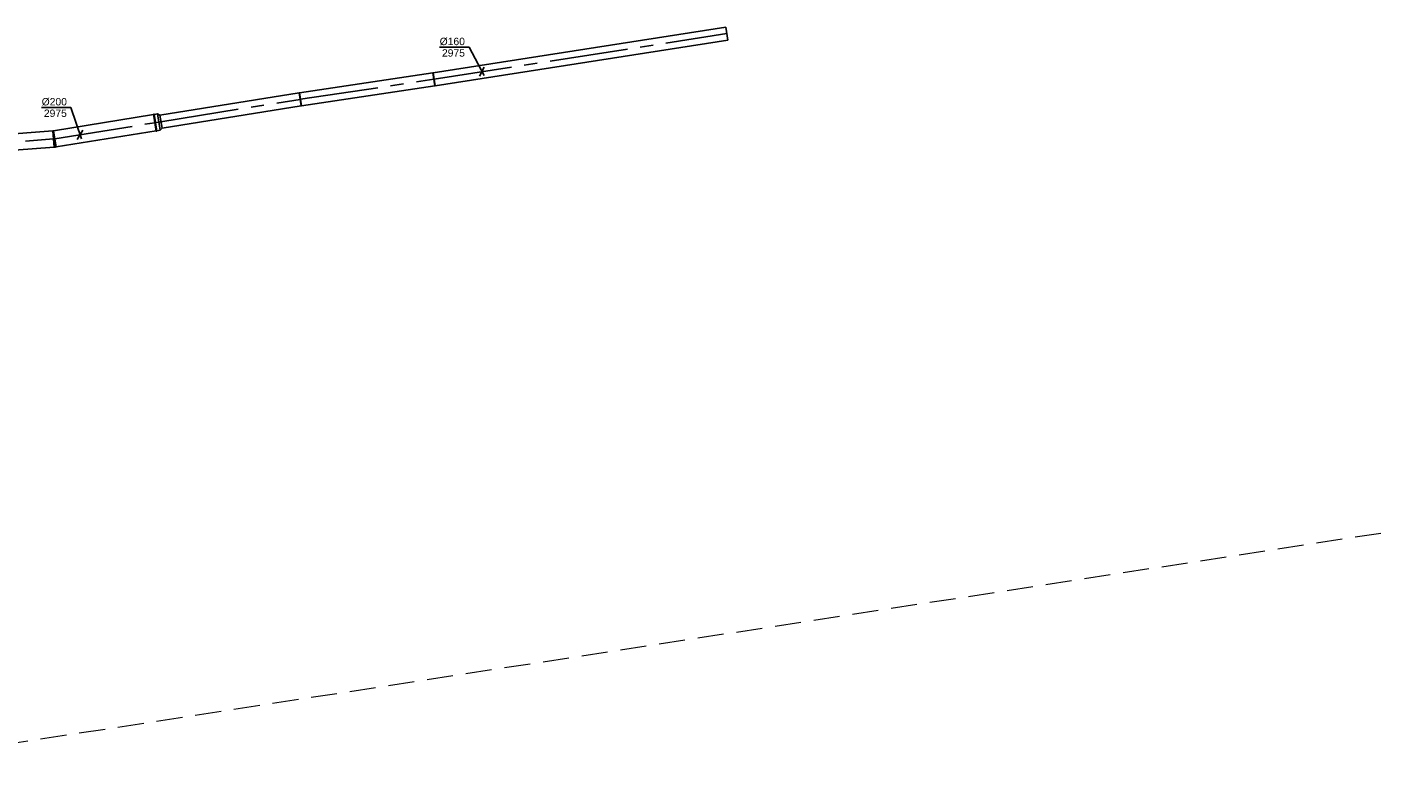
# Model space of a CAD drawing. Extents: x -238422 to 258194, y -34825 to 126331.
# Tile 208 of 239: x 28414 to 44897, y 39586 to 48804. Entities that reach past the tile are written whole.
import ezdxf
from ezdxf.enums import TextEntityAlignment as Align

# ---------------------------------------------------------------- set-up
doc = ezdxf.new("R2010")
doc.units = 0
doc.header["$LTSCALE"] = 50
doc.linetypes.add('CENTER2', pattern=[28.575, 19.05, -3.175, 3.175, -3.175])
doc.linetypes.add('HIDDEN', pattern=[9.525, 6.35, -3.175])
doc.layers.get('0').update_dxf_attribs({"linetype": 'CONTINUOUS'})
for name, color, linetype in [('AL07A---_STRAMIEN', 1, 'HIDDEN'), ('lMcht aanvoer bestaand_PR', 1, 'CONTINUOUS'), ('lucht aanvoer bestaand', 8, 'CONTINUOUS'), ('lucht aanvoer bestaand_HL', 1, 'CONTINUOUS'), ('WL570---_RETOUR', 112, 'CONTINUOUS'), ('WL570---_RETOUR_HL', 8, 'CONTINUOUS'), ('WM570---_RETOUR', 1, 'CONTINUOUS'), ('WM570---_RETOUR_PR', 1, 'CONTINUOUS')]:
    doc.layers.add(name, color=color, linetype=linetype)
doc.styles.add('BURO-018', font='ARIAL.TTF', dxfattribs={"height": 90})

# ---------------------------------------------------------------- blocks, each defined once
blk = doc.blocks.new('*U116')
at = {"color": 0, "ltscale": 10}
for p, q in [((0, 80, -2975), (3606, 80, -2975)), ((0, -80, -2975), (0, 80, -2975)), ((3606, 80, -2975), (3606, -80, -2975)), ((0, -80, -2975), (3606, -80, -2975))]:
    blk.add_line(p, q, dxfattribs=at)
at = {"layer": 'WL570---_RETOUR_HL', "linetype": 'CENTER2'}
blk.add_line((0, 0, -2975), (3606, 0, -2975), dxfattribs=at)
at = {"layer": 'WM570---_RETOUR_PR', "color": 1, "style": 'BURO-018'}
blk.add_attdef('POSNR', text='', height=90, dxfattribs=at).set_placement((0, 0), align=Align.MIDDLE)
blk = doc.blocks.new('*U117')
at = {"layer": 'WM570---_RETOUR', "color": 0, "ltscale": 10}
for p, q in [((-157, 299), (-515, 299)), ((25, -47), (-157, 299)), ((-28, -55), (28, 55))]:
    blk.add_line(p, q, dxfattribs=at)
at = {"layer": 'WM570---_RETOUR', "color": 0, "style": 'BURO-018'}
for s, p in [('%%c160', (-515, 324)), ('2975', (-487, 184))]:
    blk.add_text(s, height=90, dxfattribs=at).set_placement(p)
blk = doc.blocks.new('*U118')
at = {"color": 0, "ltscale": 10}
for p, q in [((0, 80, -2975), (1645, 80, -2975)), ((0, -80, -2975), (0, 80, -2975)), ((1645, 80, -2975), (1645, -80, -2975)), ((0, -80, -2975), (1645, -80, -2975))]:
    blk.add_line(p, q, dxfattribs=at)
at = {"layer": 'WL570---_RETOUR_HL', "linetype": 'CENTER2'}
blk.add_line((0, 0, -2975), (1645, 0, -2975), dxfattribs=at)
at = {"layer": 'WM570---_RETOUR_PR', "color": 1, "style": 'BURO-018'}
blk.add_attdef('POSNR', text='', height=90, dxfattribs=at).set_placement((0, 0), align=Align.MIDDLE)
blk = doc.blocks.new('*U119')
at = {"color": 0, "ltscale": 10}
for p, q in [((0, 80, -2975), (1717, 80, -2975)), ((0, -80, -2975), (0, 80, -2975)), ((1717, 80, -2975), (1717, -80, -2975)), ((0, -80, -2975), (1717, -80, -2975))]:
    blk.add_line(p, q, dxfattribs=at)
at = {"layer": 'WL570---_RETOUR_HL', "linetype": 'CENTER2'}
blk.add_line((0, 0, -2975), (1717, 0, -2975), dxfattribs=at)
at = {"layer": 'WM570---_RETOUR_PR', "color": 1, "style": 'BURO-018'}
blk.add_attdef('POSNR', text='', height=90, dxfattribs=at).set_placement((0, 0), align=Align.MIDDLE)
blk = doc.blocks.new('*U120')
at = {"color": 0, "ltscale": 10}
for p, q in [((-40, 100, -2975), (0, 100, -2975)), ((0, 100, -2975), (26, 80, -2975)), ((0, 100, -2975), (0, -100, -2975)), ((0, 100, -2975), (0, -100, -2975)), ((0, 100, -2975), (0, -100, -2975)), ((26, 80, -2975), (26, -80, -2975)), ((26, 80, -2975), (26, -80, -2975)), ((-40, -100, -2975), (0, -100, -2975)), ((0, -100, -2975), (26, -80, -2975))]:
    blk.add_line(p, q, dxfattribs=at)
at = {"layer": 'lucht aanvoer bestaand_HL', "linetype": 'CENTER2'}
for p, q in [((-40, 0, -2975), (0, 0, -2975)), ((0, 0, -2975), (26, 0, -2975))]:
    blk.add_line(p, q, dxfattribs=at)
blk.add_circle((26, 0, -2975), 0.075, dxfattribs=at)
at = {"layer": 'lMcht aanvoer bestaand_PR', "color": 1, "style": 'BURO-018'}
blk.add_attdef('POSNR', text='', height=90, dxfattribs=at).set_placement((0, 0), align=Align.MIDDLE)
blk = doc.blocks.new('*U121')
at = {"color": 0, "ltscale": 10}
for p, q in [((-5, 104, -2975), (5, 104, -2975)), ((-5, 104, -2975), (-5, -104, -2975)), ((-5, 104, -2975), (-5, -104, -2975)), ((5, 104, -2975), (5, -104, -2975)), ((5, 104, -2975), (5, -104, -2975)), ((-5, -104, -2975), (5, -104, -2975))]:
    blk.add_line(p, q, dxfattribs=at)
at = {"layer": 'lucht aanvoer bestaand_HL', "linetype": 'CENTER2'}
blk.add_line((-5, 0, -2975), (5, 0, -2975), dxfattribs=at)
at = {"layer": 'lMcht aanvoer bestaand_PR', "color": 1, "style": 'BURO-018'}
blk.add_attdef('POSNR', text='', height=90, dxfattribs=at).set_placement((0, 0), align=Align.MIDDLE)
blk = doc.blocks.new('*U122')
at = {"color": 0, "ltscale": 10}
for p, q in [((0, 100, -2975), (1234, 100, -2975)), ((0, -100, -2975), (0, 100, -2975)), ((0, -100, -2975), (1234, -100, -2975))]:
    blk.add_line(p, q, dxfattribs=at)
at = {"layer": 'WL570---_RETOUR_HL', "linetype": 'CENTER2'}
blk.add_line((0, 0, -2975), (1234, 0, -2975), dxfattribs=at)
at = {"layer": 'WM570---_RETOUR_PR', "color": 1, "style": 'BURO-018'}
blk.add_attdef('POSNR', text='', height=90, dxfattribs=at).set_placement((0, 0), align=Align.MIDDLE)
blk = doc.blocks.new('*U123')
at = {"layer": 'WM570---_RETOUR', "color": 0, "ltscale": 10}
for p, q in [((-111, 332), (-468, 332)), ((16, -48), (-111, 332)), ((-34, -56), (34, 56))]:
    blk.add_line(p, q, dxfattribs=at)
at = {"layer": 'WM570---_RETOUR', "color": 0, "style": 'BURO-018'}
for s, p in [('%%c200', (-468, 357)), ('2975', (-441, 217))]:
    blk.add_text(s, height=90, dxfattribs=at).set_placement(p)
blk = doc.blocks.new('*U124')
at = {"color": 0, "ltscale": 10}
for p, q in [((0, 100, -2975), (1771, 100, -2975)), ((0, -100, -2975), (0, 100, -2975)), ((1771, 100, -2975), (1771, -100, -2975)), ((0, -100, -2975), (1771, -100, -2975))]:
    blk.add_line(p, q, dxfattribs=at)
at = {"layer": 'WL570---_RETOUR_HL', "linetype": 'CENTER2'}
blk.add_line((0, 0, -2975), (1771, 0, -2975), dxfattribs=at)
at = {"layer": 'WM570---_RETOUR_PR', "color": 1, "style": 'BURO-018'}
blk.add_attdef('POSNR', text='', height=90, dxfattribs=at).set_placement((0, 0), align=Align.MIDDLE)
blk = doc.blocks.new('*U125')
at = {"color": 0, "ltscale": 10}
for p, q in [((-8, -100, -2975), (-8, 100, -2975)), ((0, 100, -2975), (16, -99, -2975)), ((8, 1, -2975), (15, -94, -2975))]:
    blk.add_line(p, q, dxfattribs=at)
for radius in [100, 300]:
    blk.add_arc((-8, 200, -2975), radius, 270, 274.5, dxfattribs=at)
at = {"layer": 'lucht aanvoer bestaand_HL', "linetype": 'CENTER2'}
blk.add_arc((-8, 200, -2975), 200, 270, 274.5, dxfattribs=at)
at = {"layer": 'lMcht aanvoer bestaand_PR', "color": 1, "style": 'BURO-018'}
blk.add_attdef('POSNR', text='', height=90, dxfattribs=at).set_placement((0, 0), align=Align.MIDDLE)

msp = doc.modelspace()

# ---------------------------------------------------------------- linework, layer by layer
at = {"layer": 'AL07A---_STRAMIEN', "color": 1, "linetype": 'HIDDEN', "lineweight": 0, "flags": 128}
msp.add_lwpolyline([(44897.26521, 42637.85395), (26648.26521, 39833.75395, -0.123), (-725.63479, 44016.25395)], format="xyb", dxfattribs=at)

# ---------------------------------------------------------------- block references
at = {"layer": 'lucht aanvoer bestaand'}
for name, p, rotation in [('*U121', (29974.67187, 47639.84654, 2975), 9.14107008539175), ('*U120', (30019.10038, 47646.9955, 2975), 9.14107008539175), ('*U125', (28743.75509, 47441.81566, 2975), 4.388323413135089)]:
    msp.add_blockref(name, p, dxfattribs=dict(at, rotation=rotation))
at = {"layer": 'WL570---_RETOUR'}
for name, p, rotation in [('*U116', (33369.69225, 48169.06805, 2975), 8.868614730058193), ('*U118', (31741.59135, 47924.16656, 2975), 8.554119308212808), ('*U119', (30044.77019, 47651.12601, 2975), 9.14107008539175), ('*U122', (28751.5207, 47443.0301, 2975), 9.14107008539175), ('*U124', (26970.3266, 47305.72132, 2975), 4.388323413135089)]:
    msp.add_blockref(name, p, dxfattribs=dict(at, rotation=rotation))
at = {"layer": 'WM570---_RETOUR'}
for name, p in [('*U117', (33952.54988, 48260.01404, 2975)), ('*U123', (29060.0227, 47492.67095, 2975))]:
    msp.add_blockref(name, p, dxfattribs=at)

doc.saveas('drawing.dxf')
